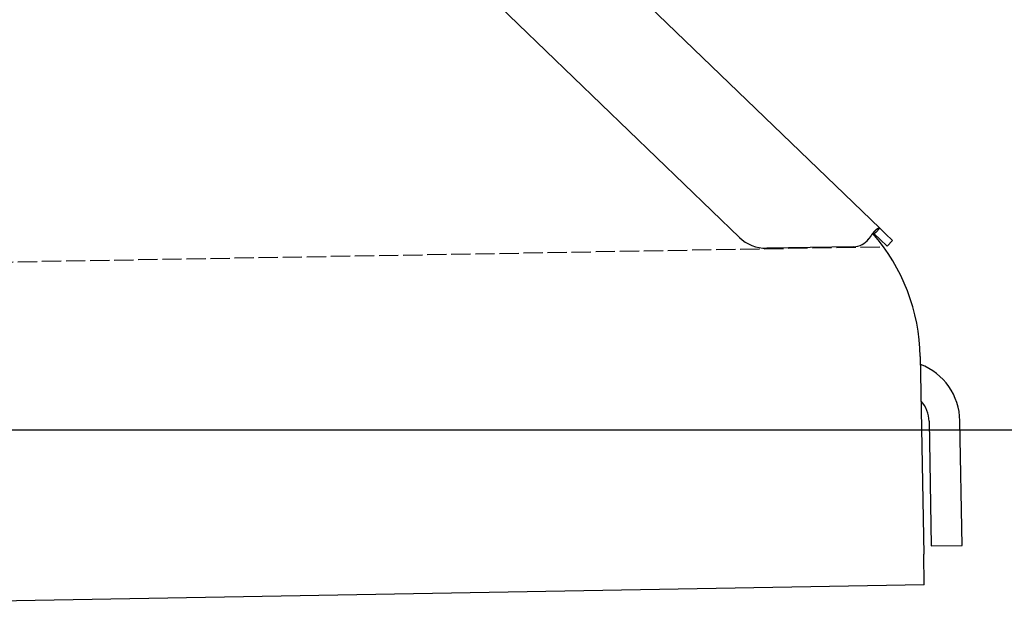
# Model space of a CAD drawing. Extents: x 562 to 7231, y 5417 to 12376.
# Tile 46 of 62: x 6006 to 6262, y 8071 to 8222. Entities that reach past the tile are written whole.
import ezdxf

# ---------------------------------------------------------------- set-up
doc = ezdxf.new("R2010")
doc.units = 0
doc.linetypes.add('GEN3', pattern=[6.25, 5, -1.25])
doc.layers.get('0').update_dxf_attribs({"linetype": 'CONTINUOUS'})
doc.layers.add('3', color=6, linetype='GEN3')
doc.layers.add('5', color=3, linetype='CONTINUOUS')

msp = doc.modelspace()

# ---------------------------------------------------------------- linework, layer by layer
for p, q in [((6020.262, 8370.344), (6229.471, 8168.313)), ((6193.048, 8165.951), (6019.173, 8333.861)), ((6229.471, 8168.313), (6228.456, 8167.262)), ((6229.471, 8168.313), (6230.969, 8166.866)), ((6228.456, 8167.262), (6228.082, 8166.874)), ((6229.58, 8165.427), (6228.082, 8166.874)), ((6231.378, 8163.691), (6229.58, 8165.427)), ((6230.969, 8166.866), (6232.767, 8165.13)), ((6231.378, 8163.691), (6232.767, 8165.13)), ((6222.719, 8163.54), (6200.17, 8163.146)), ((6240.007, 8134.999), (6240.902, 8083.718)), ((6242.301, 8118.183), (6242.866, 8085.812)), ((6250.865, 8085.952), (6250.3, 8118.322)), ((6242.866, 8085.812), (6250.865, 8085.952)), ((6241.042, 8075.719), (6240.902, 8083.718)), ((6241.042, 8075.719), (5996.079, 8071.443))]:
    msp.add_line(p, q)
for points in [[(6227.27, 8166.39, 0), (6227.28, 8166.41, 0), (6227.29, 8166.42, 0), (6227.3, 8166.43, 0), (6227.3, 8166.44, 0), (6227.31, 8166.45, 0), (6227.32, 8166.46, 0), (6227.33, 8166.47, 0), (6227.33, 8166.48, 0), (6227.34, 8166.49, 0), (6227.35, 8166.5, 0), (6227.36, 8166.51, 0), (6227.36, 8166.52, 0), (6227.37, 8166.54, 0), (6227.38, 8166.55, 0), (6227.39, 8166.56, 0), (6227.39, 8166.57, 0), (6227.4, 8166.58, 0), (6227.41, 8166.59, 0), (6227.42, 8166.6, 0), (6227.42, 8166.61, 0), (6227.43, 8166.62, 0), (6227.44, 8166.63, 0), (6227.45, 8166.64, 0), (6227.45, 8166.65, 0), (6227.46, 8166.66, 0), (6227.47, 8166.67, 0), (6227.47, 8166.68, 0), (6227.48, 8166.69, 0), (6227.49, 8166.7, 0), (6227.5, 8166.71, 0), (6227.5, 8166.72, 0), (6227.51, 8166.73, 0), (6227.52, 8166.74, 0), (6227.53, 8166.75, 0), (6227.53, 8166.76, 0), (6227.54, 8166.77, 0), (6227.55, 8166.78, 0), (6227.56, 8166.8, 0), (6227.56, 8166.81, 0), (6227.57, 8166.82, 0), (6227.58, 8166.83, 0), (6227.59, 8166.84, 0), (6227.59, 8166.85, 0), (6227.6, 8166.86, 0), (6227.61, 8166.87, 0), (6227.62, 8166.88, 0), (6227.62, 8166.89, 0), (6227.63, 8166.9, 0), (6227.64, 8166.91, 0), (6227.65, 8166.91, 0), (6227.65, 8166.92, 0), (6227.66, 8166.93, 0), (6227.67, 8166.94, 0), (6227.67, 8166.95, 0), (6227.68, 8166.96, 0), (6227.69, 8166.97, 0), (6227.7, 8166.98, 0), (6227.7, 8166.99, 0), (6227.71, 8167, 0), (6227.72, 8167.01, 0), (6227.73, 8167.02, 0), (6227.73, 8167.03, 0), (6227.74, 8167.04, 0), (6227.75, 8167.05, 0), (6227.76, 8167.06, 0), (6227.76, 8167.07, 0), (6227.77, 8167.08, 0), (6227.78, 8167.09, 0), (6227.79, 8167.1, 0), (6227.79, 8167.11, 0), (6227.8, 8167.12, 0), (6227.81, 8167.13, 0), (6227.81, 8167.13, 0), (6227.82, 8167.14, 0), (6227.83, 8167.15, 0), (6227.84, 8167.16, 0), (6227.84, 8167.17, 0), (6227.85, 8167.18, 0), (6227.86, 8167.19, 0), (6227.87, 8167.2, 0), (6227.87, 8167.21, 0), (6227.88, 8167.22, 0), (6227.89, 8167.23, 0), (6227.9, 8167.24, 0), (6227.9, 8167.24, 0), (6227.91, 8167.25, 0), (6227.92, 8167.26, 0), (6227.92, 8167.27, 0), (6227.93, 8167.28, 0), (6227.94, 8167.29, 0), (6227.95, 8167.3, 0), (6227.95, 8167.31, 0), (6227.96, 8167.31, 0), (6227.97, 8167.32, 0), (6227.97, 8167.33, 0), (6227.98, 8167.34, 0), (6227.99, 8167.35, 0), (6228, 8167.36, 0), (6228, 8167.37, 0), (6228.01, 8167.37, 0), (6228.02, 8167.38, 0), (6228.02, 8167.39, 0), (6228.03, 8167.4, 0), (6228.04, 8167.41, 0), (6228.05, 8167.42, 0), (6228.05, 8167.43, 0), (6228.06, 8167.43, 0), (6228.07, 8167.44, 0), (6228.07, 8167.45, 0), (6228.08, 8167.46, 0), (6228.09, 8167.47, 0), (6228.1, 8167.47, 0), (6228.1, 8167.48, 0), (6228.11, 8167.49, 0), (6228.12, 8167.5, 0), (6228.12, 8167.51, 0), (6228.13, 8167.51, 0), (6228.14, 8167.52, 0), (6228.15, 8167.53, 0), (6228.15, 8167.54, 0), (6228.16, 8167.55, 0), (6228.17, 8167.55, 0), (6228.17, 8167.56, 0), (6228.18, 8167.57, 0), (6228.19, 8167.58, 0), (6228.19, 8167.59, 0), (6228.2, 8167.59, 0), (6228.21, 8167.6, 0), (6228.21, 8167.61, 0), (6228.22, 8167.62, 0), (6228.23, 8167.62, 0), (6228.24, 8167.63, 0), (6228.24, 8167.64, 0), (6228.25, 8167.65, 0), (6228.26, 8167.65, 0), (6228.26, 8167.66, 0), (6228.27, 8167.67, 0), (6228.28, 8167.68, 0), (6228.28, 8167.68, 0), (6228.29, 8167.69, 0), (6228.3, 8167.7, 0), (6228.3, 8167.7, 0), (6228.31, 8167.71, 0), (6228.32, 8167.72, 0), (6228.32, 8167.73, 0), (6228.33, 8167.73, 0), (6228.34, 8167.74, 0), (6228.34, 8167.75, 0), (6228.35, 8167.75, 0), (6228.36, 8167.76, 0), (6228.36, 8167.77, 0), (6228.37, 8167.77, 0), (6228.38, 8167.78, 0), (6228.38, 8167.79, 0), (6228.39, 8167.8, 0), (6228.4, 8167.8, 0), (6228.4, 8167.81, 0), (6228.41, 8167.82, 0), (6228.42, 8167.82, 0), (6228.42, 8167.83, 0), (6228.43, 8167.84, 0), (6228.44, 8167.84, 0), (6228.44, 8167.85, 0), (6228.45, 8167.85, 0), (6228.46, 8167.86, 0), (6228.46, 8167.87, 0), (6228.47, 8167.87, 0), (6228.48, 8167.88, 0), (6228.48, 8167.89, 0), (6228.49, 8167.89, 0), (6228.5, 8167.9, 0), (6228.5, 8167.91, 0), (6228.51, 8167.91, 0), (6228.51, 8167.92, 0), (6228.52, 8167.92, 0), (6228.53, 8167.93, 0), (6228.53, 8167.94, 0), (6228.54, 8167.94, 0), (6228.55, 8167.95, 0), (6228.55, 8167.95, 0), (6228.56, 8167.96, 0), (6228.57, 8167.96, 0), (6228.57, 8167.97, 0), (6228.58, 8167.98, 0), (6228.58, 8167.98, 0), (6228.59, 8167.99, 0), (6228.6, 8167.99, 0), (6228.6, 8168, 0), (6228.61, 8168, 0), (6228.61, 8168.01, 0), (6228.62, 8168.02, 0), (6228.63, 8168.02, 0), (6228.63, 8168.03, 0), (6228.64, 8168.03, 0), (6228.65, 8168.04, 0), (6228.65, 8168.04, 0), (6228.66, 8168.05, 0), (6228.66, 8168.05, 0), (6228.67, 8168.06, 0), (6228.68, 8168.06, 0), (6228.68, 8168.07, 0), (6228.69, 8168.07, 0), (6228.69, 8168.08, 0), (6228.7, 8168.08, 0), (6228.71, 8168.09, 0), (6228.71, 8168.09, 0), (6228.72, 8168.1, 0), (6228.72, 8168.1, 0), (6228.73, 8168.11, 0), (6228.73, 8168.11, 0), (6228.74, 8168.12, 0), (6228.75, 8168.12, 0), (6228.75, 8168.13, 0), (6228.76, 8168.13, 0), (6228.76, 8168.14, 0), (6228.77, 8168.14, 0), (6228.77, 8168.14, 0), (6228.78, 8168.15, 0), (6228.79, 8168.15, 0), (6228.79, 8168.16, 0), (6228.8, 8168.16, 0), (6228.8, 8168.17, 0), (6228.81, 8168.17, 0), (6228.81, 8168.17, 0), (6228.82, 8168.18, 0), (6228.83, 8168.18, 0), (6228.83, 8168.19, 0), (6228.84, 8168.19, 0), (6228.84, 8168.19, 0), (6228.85, 8168.2, 0), (6228.85, 8168.2, 0), (6228.86, 8168.21, 0), (6228.86, 8168.21, 0), (6228.87, 8168.21, 0), (6228.87, 8168.22, 0), (6228.88, 8168.22, 0), (6228.89, 8168.23, 0), (6228.89, 8168.23, 0), (6228.9, 8168.23, 0), (6228.9, 8168.24, 0), (6228.91, 8168.24, 0), (6228.91, 8168.24, 0), (6228.92, 8168.25, 0), (6228.92, 8168.25, 0), (6228.93, 8168.25, 0), (6228.93, 8168.26, 0), (6228.94, 8168.26, 0), (6228.94, 8168.26, 0), (6228.95, 8168.27, 0), (6228.95, 8168.27, 0), (6228.96, 8168.27, 0), (6228.96, 8168.28, 0), (6228.97, 8168.28, 0), (6228.97, 8168.28, 0), (6228.98, 8168.28, 0), (6228.98, 8168.29, 0), (6228.99, 8168.29, 0), (6228.99, 8168.29, 0), (6229, 8168.3, 0), (6229, 8168.3, 0), (6229.01, 8168.3, 0), (6229.01, 8168.3, 0), (6229.02, 8168.31, 0), (6229.02, 8168.31, 0), (6229.03, 8168.31, 0), (6229.03, 8168.31, 0), (6229.04, 8168.32, 0), (6229.04, 8168.32, 0), (6229.05, 8168.32, 0), (6229.05, 8168.32, 0), (6229.06, 8168.33, 0), (6229.06, 8168.33, 0), (6229.07, 8168.33, 0), (6229.07, 8168.33, 0), (6229.08, 8168.34, 0), (6229.08, 8168.34, 0), (6229.09, 8168.34, 0), (6229.09, 8168.34, 0), (6229.1, 8168.34, 0), (6229.1, 8168.35, 0), (6229.1, 8168.35, 0), (6229.11, 8168.35, 0), (6229.11, 8168.35, 0), (6229.12, 8168.35, 0), (6229.12, 8168.35, 0), (6229.13, 8168.36, 0), (6229.13, 8168.36, 0), (6229.14, 8168.36, 0), (6229.14, 8168.36, 0), (6229.14, 8168.36, 0), (6229.15, 8168.36, 0), (6229.15, 8168.37, 0), (6229.16, 8168.37, 0), (6229.16, 8168.37, 0), (6229.17, 8168.37, 0), (6229.17, 8168.37, 0), (6229.18, 8168.37, 0), (6229.18, 8168.37, 0), (6229.18, 8168.37, 0), (6229.19, 8168.37, 0), (6229.19, 8168.38, 0), (6229.2, 8168.38, 0), (6229.2, 8168.38, 0), (6229.2, 8168.38, 0), (6229.21, 8168.38, 0), (6229.21, 8168.38, 0), (6229.22, 8168.38, 0), (6229.22, 8168.38, 0), (6229.23, 8168.38, 0), (6229.23, 8168.38, 0), (6229.23, 8168.38, 0), (6229.24, 8168.38, 0), (6229.24, 8168.38, 0), (6229.24, 8168.39, 0), (6229.25, 8168.39, 0), (6229.25, 8168.39, 0), (6229.26, 8168.39, 0), (6229.26, 8168.39, 0), (6229.26, 8168.39, 0), (6229.27, 8168.39, 0), (6229.27, 8168.39, 0), (6229.28, 8168.39, 0), (6229.28, 8168.39, 0), (6229.28, 8168.39, 0), (6229.29, 8168.39, 0), (6229.29, 8168.39, 0), (6229.29, 8168.39, 0), (6229.3, 8168.39, 0), (6229.3, 8168.39, 0), (6229.31, 8168.39, 0), (6229.31, 8168.39, 0), (6229.31, 8168.39, 0), (6229.32, 8168.39, 0), (6229.32, 8168.39, 0), (6229.32, 8168.39, 0), (6229.33, 8168.38, 0), (6229.33, 8168.38, 0), (6229.33, 8168.38, 0), (6229.34, 8168.38, 0), (6229.34, 8168.38, 0), (6229.34, 8168.38, 0), (6229.35, 8168.38, 0), (6229.35, 8168.38, 0), (6229.35, 8168.38, 0), (6229.36, 8168.38, 0), (6229.36, 8168.38, 0), (6229.36, 8168.38, 0), (6229.37, 8168.38, 0), (6229.37, 8168.37, 0), (6229.37, 8168.37, 0), (6229.38, 8168.37, 0), (6229.38, 8168.37, 0), (6229.38, 8168.37, 0), (6229.39, 8168.37, 0), (6229.39, 8168.37, 0), (6229.39, 8168.37, 0), (6229.4, 8168.36, 0), (6229.4, 8168.36, 0), (6229.4, 8168.36, 0), (6229.41, 8168.36, 0), (6229.41, 8168.36, 0), (6229.41, 8168.36, 0), (6229.41, 8168.36, 0), (6229.42, 8168.35, 0), (6229.42, 8168.35, 0), (6229.42, 8168.35, 0), (6229.43, 8168.35, 0), (6229.43, 8168.35, 0), (6229.43, 8168.34, 0), (6229.44, 8168.34, 0), (6229.44, 8168.34, 0), (6229.44, 8168.34, 0), (6229.44, 8168.34, 0), (6229.45, 8168.33, 0), (6229.45, 8168.33, 0), (6229.45, 8168.33, 0), (6229.45, 8168.33, 0), (6229.46, 8168.33, 0), (6229.46, 8168.32, 0), (6229.46, 8168.32, 0), (6229.47, 8168.32, 0), (6229.47, 8168.32, 0), (6229.47, 8168.31, 0)], [(6226.61, 8165.51, 0), (6226.62, 8165.52, 0), (6226.62, 8165.52, 0), (6226.62, 8165.53, 0), (6226.63, 8165.53, 0), (6226.63, 8165.54, 0), (6226.63, 8165.54, 0), (6226.64, 8165.54, 0), (6226.64, 8165.55, 0), (6226.65, 8165.55, 0), (6226.65, 8165.56, 0), (6226.65, 8165.56, 0), (6226.66, 8165.57, 0), (6226.66, 8165.57, 0), (6226.66, 8165.58, 0), (6226.67, 8165.58, 0), (6226.67, 8165.59, 0), (6226.68, 8165.59, 0), (6226.68, 8165.59, 0), (6226.68, 8165.6, 0), (6226.69, 8165.6, 0), (6226.69, 8165.61, 0), (6226.69, 8165.61, 0), (6226.7, 8165.62, 0), (6226.7, 8165.62, 0), (6226.7, 8165.63, 0), (6226.71, 8165.63, 0), (6226.71, 8165.64, 0), (6226.72, 8165.64, 0), (6226.72, 8165.64, 0), (6226.72, 8165.65, 0), (6226.73, 8165.65, 0), (6226.73, 8165.66, 0), (6226.73, 8165.66, 0), (6226.74, 8165.67, 0), (6226.74, 8165.67, 0), (6226.75, 8165.68, 0), (6226.75, 8165.68, 0), (6226.75, 8165.69, 0), (6226.76, 8165.69, 0), (6226.76, 8165.69, 0), (6226.76, 8165.7, 0), (6226.77, 8165.7, 0), (6226.77, 8165.71, 0), (6226.77, 8165.71, 0), (6226.78, 8165.72, 0), (6226.78, 8165.72, 0), (6226.79, 8165.73, 0), (6226.79, 8165.73, 0), (6226.79, 8165.74, 0), (6226.8, 8165.74, 0), (6226.8, 8165.74, 0), (6226.8, 8165.75, 0), (6226.81, 8165.75, 0), (6226.81, 8165.76, 0), (6226.81, 8165.76, 0), (6226.82, 8165.77, 0), (6226.82, 8165.77, 0), (6226.82, 8165.78, 0), (6226.83, 8165.78, 0), (6226.83, 8165.79, 0), (6226.84, 8165.79, 0), (6226.84, 8165.8, 0), (6226.84, 8165.8, 0), (6226.85, 8165.8, 0), (6226.85, 8165.81, 0), (6226.85, 8165.81, 0), (6226.86, 8165.82, 0), (6226.86, 8165.82, 0), (6226.86, 8165.83, 0), (6226.87, 8165.83, 0), (6226.87, 8165.84, 0), (6226.87, 8165.84, 0), (6226.88, 8165.85, 0), (6226.88, 8165.85, 0), (6226.89, 8165.85, 0), (6226.89, 8165.86, 0), (6226.89, 8165.86, 0), (6226.9, 8165.87, 0), (6226.9, 8165.87, 0), (6226.9, 8165.88, 0), (6226.91, 8165.88, 0), (6226.91, 8165.89, 0), (6226.91, 8165.89, 0), (6226.92, 8165.9, 0), (6226.92, 8165.9, 0), (6226.92, 8165.91, 0), (6226.93, 8165.91, 0), (6226.93, 8165.91, 0), (6226.93, 8165.92, 0), (6226.94, 8165.92, 0), (6226.94, 8165.93, 0), (6226.95, 8165.93, 0), (6226.95, 8165.94, 0), (6226.95, 8165.94, 0), (6226.96, 8165.95, 0), (6226.96, 8165.95, 0), (6226.96, 8165.96, 0), (6226.97, 8165.96, 0), (6226.97, 8165.97, 0), (6226.97, 8165.97, 0), (6226.98, 8165.98, 0), (6226.98, 8165.98, 0), (6226.98, 8165.98, 0), (6226.99, 8165.99, 0), (6226.99, 8165.99, 0), (6226.99, 8166, 0), (6227, 8166, 0), (6227, 8166.01, 0), (6227, 8166.01, 0), (6227.01, 8166.02, 0), (6227.01, 8166.02, 0), (6227.01, 8166.03, 0), (6227.02, 8166.03, 0), (6227.02, 8166.04, 0), (6227.02, 8166.04, 0), (6227.03, 8166.04, 0), (6227.03, 8166.05, 0), (6227.04, 8166.05, 0), (6227.04, 8166.06, 0), (6227.04, 8166.06, 0), (6227.05, 8166.07, 0), (6227.05, 8166.07, 0), (6227.05, 8166.08, 0), (6227.06, 8166.08, 0), (6227.06, 8166.09, 0), (6227.06, 8166.09, 0), (6227.07, 8166.1, 0), (6227.07, 8166.1, 0), (6227.07, 8166.1, 0), (6227.08, 8166.11, 0), (6227.08, 8166.11, 0), (6227.08, 8166.12, 0), (6227.09, 8166.12, 0), (6227.09, 8166.13, 0), (6227.09, 8166.13, 0), (6227.1, 8166.14, 0), (6227.1, 8166.14, 0), (6227.1, 8166.15, 0), (6227.11, 8166.15, 0), (6227.11, 8166.16, 0), (6227.11, 8166.16, 0), (6227.12, 8166.17, 0), (6227.12, 8166.17, 0), (6227.12, 8166.17, 0), (6227.13, 8166.18, 0), (6227.13, 8166.18, 0), (6227.13, 8166.19, 0), (6227.14, 8166.19, 0), (6227.14, 8166.2, 0), (6227.14, 8166.2, 0), (6227.15, 8166.21, 0), (6227.15, 8166.21, 0), (6227.15, 8166.22, 0), (6227.16, 8166.22, 0), (6227.16, 8166.23, 0), (6227.16, 8166.23, 0), (6227.17, 8166.24, 0), (6227.17, 8166.24, 0), (6227.17, 8166.24, 0), (6227.18, 8166.25, 0), (6227.18, 8166.25, 0), (6227.18, 8166.26, 0), (6227.19, 8166.26, 0), (6227.19, 8166.27, 0), (6227.19, 8166.27, 0), (6227.19, 8166.28, 0), (6227.2, 8166.28, 0), (6227.2, 8166.29, 0), (6227.2, 8166.29, 0), (6227.21, 8166.3, 0), (6227.21, 8166.3, 0), (6227.21, 8166.31, 0), (6227.22, 8166.31, 0), (6227.22, 8166.31, 0), (6227.22, 8166.32, 0), (6227.23, 8166.32, 0), (6227.23, 8166.33, 0), (6227.23, 8166.33, 0), (6227.24, 8166.34, 0), (6227.24, 8166.34, 0), (6227.24, 8166.35, 0), (6227.25, 8166.35, 0), (6227.25, 8166.36, 0), (6227.25, 8166.36, 0), (6227.26, 8166.37, 0), (6227.26, 8166.37, 0), (6227.26, 8166.38, 0), (6227.27, 8166.38, 0), (6227.27, 8166.39, 0), (6227.27, 8166.39, 0), (6227.27, 8166.39, 0)], [(6228.08, 8166.87, 0), (6228.08, 8166.88, 0), (6228.08, 8166.88, 0), (6228.08, 8166.88, 0), (6228.07, 8166.88, 0), (6228.07, 8166.88, 0), (6228.07, 8166.88, 0), (6228.07, 8166.89, 0), (6228.07, 8166.89, 0), (6228.06, 8166.89, 0), (6228.06, 8166.89, 0), (6228.06, 8166.89, 0), (6228.06, 8166.89, 0), (6228.06, 8166.9, 0), (6228.06, 8166.9, 0), (6228.05, 8166.9, 0), (6228.05, 8166.9, 0), (6228.05, 8166.9, 0), (6228.05, 8166.9, 0), (6228.05, 8166.91, 0), (6228.04, 8166.91, 0), (6228.04, 8166.91, 0), (6228.04, 8166.91, 0), (6228.04, 8166.91, 0), (6228.04, 8166.91, 0), (6228.03, 8166.91, 0), (6228.03, 8166.92, 0), (6228.03, 8166.92, 0), (6228.03, 8166.92, 0), (6228.03, 8166.92, 0), (6228.03, 8166.92, 0), (6228.02, 8166.92, 0), (6228.02, 8166.92, 0), (6228.02, 8166.93, 0), (6228.02, 8166.93, 0), (6228.02, 8166.93, 0), (6228.01, 8166.93, 0), (6228.01, 8166.93, 0), (6228.01, 8166.93, 0), (6228.01, 8166.93, 0), (6228.01, 8166.93, 0), (6228, 8166.94, 0), (6228, 8166.94, 0), (6228, 8166.94, 0), (6228, 8166.94, 0), (6228, 8166.94, 0), (6227.99, 8166.94, 0), (6227.99, 8166.94, 0), (6227.99, 8166.94, 0), (6227.99, 8166.95, 0), (6227.99, 8166.95, 0), (6227.98, 8166.95, 0), (6227.98, 8166.95, 0), (6227.98, 8166.95, 0), (6227.98, 8166.95, 0), (6227.98, 8166.95, 0), (6227.98, 8166.95, 0), (6227.97, 8166.95, 0), (6227.97, 8166.96, 0), (6227.97, 8166.96, 0), (6227.97, 8166.96, 0), (6227.97, 8166.96, 0), (6227.96, 8166.96, 0), (6227.96, 8166.96, 0), (6227.96, 8166.96, 0), (6227.96, 8166.96, 0), (6227.96, 8166.96, 0), (6227.95, 8166.96, 0), (6227.95, 8166.96, 0), (6227.95, 8166.97, 0), (6227.95, 8166.97, 0), (6227.95, 8166.97, 0), (6227.94, 8166.97, 0), (6227.94, 8166.97, 0), (6227.94, 8166.97, 0), (6227.94, 8166.97, 0), (6227.94, 8166.97, 0), (6227.93, 8166.97, 0), (6227.93, 8166.97, 0), (6227.93, 8166.97, 0), (6227.93, 8166.97, 0), (6227.92, 8166.97, 0), (6227.92, 8166.98, 0), (6227.92, 8166.98, 0), (6227.92, 8166.98, 0), (6227.92, 8166.98, 0), (6227.91, 8166.98, 0), (6227.91, 8166.98, 0), (6227.91, 8166.98, 0), (6227.91, 8166.98, 0), (6227.91, 8166.98, 0), (6227.9, 8166.98, 0), (6227.9, 8166.98, 0), (6227.9, 8166.98, 0), (6227.9, 8166.98, 0), (6227.9, 8166.98, 0), (6227.89, 8166.98, 0), (6227.89, 8166.98, 0), (6227.89, 8166.98, 0), (6227.89, 8166.99, 0), (6227.89, 8166.99, 0), (6227.88, 8166.99, 0), (6227.88, 8166.99, 0), (6227.88, 8166.99, 0), (6227.88, 8166.99, 0), (6227.88, 8166.99, 0), (6227.87, 8166.99, 0), (6227.87, 8166.99, 0), (6227.87, 8166.99, 0), (6227.87, 8166.99, 0), (6227.86, 8166.99, 0), (6227.86, 8166.99, 0), (6227.86, 8166.99, 0), (6227.86, 8166.99, 0), (6227.86, 8166.99, 0), (6227.85, 8166.99, 0), (6227.85, 8166.99, 0), (6227.85, 8166.99, 0), (6227.85, 8166.99, 0), (6227.85, 8166.99, 0), (6227.84, 8166.99, 0), (6227.84, 8166.99, 0), (6227.84, 8166.99, 0), (6227.84, 8166.99, 0), (6227.83, 8166.99, 0), (6227.83, 8166.99, 0), (6227.83, 8166.99, 0), (6227.83, 8166.99, 0), (6227.83, 8166.99, 0), (6227.82, 8166.99, 0), (6227.82, 8166.99, 0), (6227.82, 8166.99, 0), (6227.82, 8166.99, 0), (6227.81, 8166.99, 0), (6227.81, 8166.99, 0), (6227.81, 8166.99, 0), (6227.81, 8166.99, 0), (6227.81, 8166.99, 0), (6227.8, 8166.99, 0), (6227.8, 8166.99, 0), (6227.8, 8166.99, 0), (6227.8, 8166.99, 0), (6227.8, 8166.99, 0), (6227.79, 8166.99, 0), (6227.79, 8166.99, 0), (6227.79, 8166.99, 0), (6227.79, 8166.99, 0), (6227.78, 8166.99, 0), (6227.78, 8166.99, 0), (6227.78, 8166.99, 0), (6227.78, 8166.99, 0), (6227.78, 8166.99, 0), (6227.77, 8166.99, 0), (6227.77, 8166.99, 0), (6227.77, 8166.99, 0), (6227.77, 8166.99, 0), (6227.76, 8166.99, 0), (6227.76, 8166.99, 0), (6227.76, 8166.99, 0), (6227.76, 8166.99, 0), (6227.75, 8166.99, 0), (6227.75, 8166.99, 0), (6227.75, 8166.98, 0), (6227.75, 8166.98, 0), (6227.75, 8166.98, 0), (6227.74, 8166.98, 0), (6227.74, 8166.98, 0), (6227.74, 8166.98, 0), (6227.74, 8166.98, 0), (6227.73, 8166.98, 0), (6227.73, 8166.98, 0), (6227.73, 8166.98, 0), (6227.73, 8166.98, 0), (6227.73, 8166.98, 0), (6227.72, 8166.98, 0), (6227.72, 8166.98, 0), (6227.72, 8166.98, 0), (6227.72, 8166.98, 0), (6227.71, 8166.98, 0), (6227.71, 8166.97, 0), (6227.71, 8166.97, 0), (6227.71, 8166.97, 0), (6227.7, 8166.97, 0), (6227.7, 8166.97, 0), (6227.7, 8166.97, 0), (6227.7, 8166.97, 0), (6227.7, 8166.97, 0), (6227.69, 8166.97, 0), (6227.69, 8166.97, 0), (6227.69, 8166.97, 0), (6227.69, 8166.97, 0), (6227.68, 8166.97, 0)]]:
    msp.add_polyline3d(points)
for centre, radius, start, end in [((6199.995, 8173.145), 10, 226, 271), ((6222.632, 8168.539), 5, 271, 322.75653), ((6190.015, 8134.127), 50, 1, 41.06864), ((6234.302, 8118.043), 16, 1, 68.97569), ((6234.302, 8118.043), 8, 1, 42.40962)]:
    msp.add_arc(centre, radius, start, end)
at = {"layer": '3'}
msp.add_line((1175.278, 8075.309), (6230.443, 8163.547), dxfattribs=at)
at = {"layer": '5'}
msp.add_line((6272.775, 8115.902), (872.775, 8115.902), dxfattribs=at)

doc.saveas('drawing.dxf')
